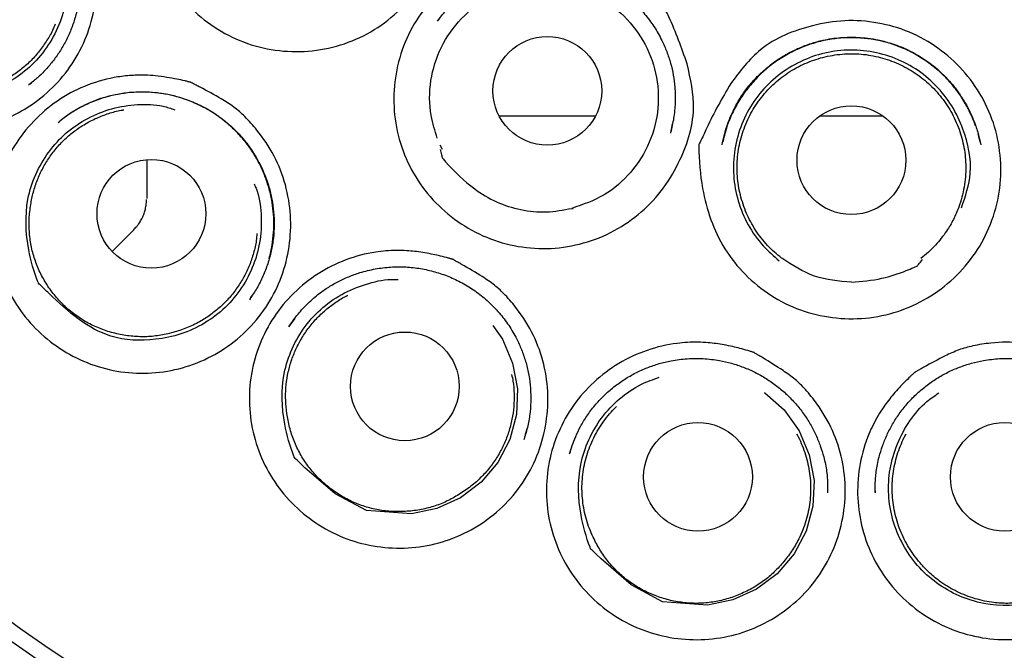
# Model space of a CAD drawing. Header units: millimetres. Extents: x 8 to 1378, y 12 to 1046.
# Tile 51 of 64: x 694.01 to 705.11, y 1014.57 to 1021.68. Entities that reach past the tile are written whole.
import ezdxf

# ---------------------------------------------------------------- set-up
doc = ezdxf.new("R2010")
doc.units = ezdxf.units.MM

msp = doc.modelspace()

# ---------------------------------------------------------------- linework, layer by layer
at = {"color": 7, "linetype": 'Continuous', "lineweight": 30}
for p, q in [((698.72, 1021.666), (698.741, 1021.693)), ((694.117, 1020.95), (694.11, 1020.945)), ((694.129, 1020.961), (694.116, 1020.951)), ((694.124, 1020.955), (694.13, 1020.96)), ((694.13, 1020.96), (694.142, 1020.971)), ((694.446, 1020.523), (694.459, 1020.535)), ((701.356, 1020.443), (701.368, 1020.507)), ((701.347, 1020.41), (701.345, 1020.401)), ((701.355, 1020.443), (701.346, 1020.41)), ((701.354, 1020.434), (701.356, 1020.443)), ((704.824, 1020.348), (704.843, 1020.269)), ((698.745, 1020.269), (698.771, 1020.223)), ((701.938, 1020.316), (701.934, 1020.303)), ((695.442, 1020.104), (695.442, 1019.696)), ((695.442, 1019.696), (695.442, 1019.666)), ((700.233, 1019.554), (700.25, 1019.554)), ((695.053, 1019.069), (695.296, 1019.313)), ((696.617, 1018.548), (696.633, 1018.574)), ((696.607, 1018.533), (696.601, 1018.524)), ((696.617, 1018.548), (696.606, 1018.533)), ((696.611, 1018.539), (696.617, 1018.548)), ((697.049, 1018.223), (697.059, 1018.241)), ((697.112, 1018.312), (697.056, 1018.236)), ((699.697, 1016.954), (699.694, 1016.944)), ((699.7, 1016.963), (699.696, 1016.954)), ((700.211, 1016.787), (700.216, 1016.807)), ((700.217, 1016.812), (700.214, 1016.802)), ((703.116, 1016.367), (703.115, 1016.346)), ((703.656, 1016.347), (703.655, 1016.369))]:
    msp.add_line(p, q, dxfattribs=at)
at = {"color": 7, "linetype": 'Continuous', "lineweight": 30, "flags": 128}
for points in [[(699.342, 1018.231), (699.451, 1018.079), (699.567, 1017.807), (699.621, 1017.519), (699.61, 1017.229), (699.535, 1016.947), (699.4, 1016.688), (699.212, 1016.465), (698.979, 1016.29), (698.712, 1016.169), (698.426, 1016.109), (697.92, 1016.146), (697.565, 1016.335), (697.226, 1016.629), (697.172, 1016.68), (697.172, 1016.68)], [(702.402, 1017.479), (702.41, 1017.475), (702.626, 1017.282), (702.795, 1017.045), (702.91, 1016.774), (702.964, 1016.485), (702.951, 1016.196), (702.875, 1015.914), (702.739, 1015.656), (702.55, 1015.434), (702.316, 1015.259), (702.048, 1015.138), (701.762, 1015.079), (701.256, 1015.117), (700.901, 1015.307), (700.563, 1015.601), (700.509, 1015.653), (700.509, 1015.653)]]:
    msp.add_lwpolyline(points, dxfattribs=at)
at = {"color": 7, "linetype": 'Continuous', "lineweight": 30}
for centre, radius in [((703.385, 1027.997), 16.35), ((703.385, 1027.997), 16.174), ((699.958, 1020.879), 0.613), ((703.385, 1020.097), 0.613), ((695.495, 1019.493), 0.613), ((698.352, 1017.546), 0.613), ((701.656, 1016.526), 0.613), ((705.114, 1016.526), 0.613)]:
    msp.add_circle(centre, radius, dxfattribs=at)
for points, knots in [([(703.385, 1045.849), (703.225, 1045.848), (702.91, 1045.845), (702.447, 1045.826), (702.001, 1045.797), (701.572, 1045.758), (701.159, 1045.711), (700.763, 1045.656), (700.372, 1045.593), (699.986, 1045.523), (699.607, 1045.445), (699.247, 1045.363), (698.906, 1045.278), (698.593, 1045.194), (698.308, 1045.112), (698.049, 1045.033), (697.806, 1044.955), (697.58, 1044.878), (697.369, 1044.804), (697.169, 1044.732), (696.862, 1044.616), (696.445, 1044.447), (695.916, 1044.214), (695.386, 1043.96), (694.857, 1043.683), (694.331, 1043.385), (693.811, 1043.067), (693.302, 1042.732), (692.806, 1042.38), (692.326, 1042.015), (691.86, 1041.635), (691.406, 1041.239), (690.964, 1040.826), (690.534, 1040.396), (690.118, 1039.951), (689.718, 1039.492), (689.335, 1039.021), (688.969, 1038.539), (688.621, 1038.047), (688.29, 1037.543), (687.973, 1037.026), (687.673, 1036.495), (687.388, 1035.95), (687.123, 1035.396), (686.878, 1034.835), (686.654, 1034.271), (686.451, 1033.704), (686.269, 1033.135), (686.106, 1032.561), (685.961, 1031.977), (685.834, 1031.384), (685.727, 1030.781), (685.64, 1030.174), (685.573, 1029.563), (685.528, 1028.954), (685.504, 1028.35), (685.5, 1027.751), (685.516, 1027.153), (685.552, 1026.552), (685.609, 1025.95), (685.687, 1025.344), (685.785, 1024.74), (685.905, 1024.138), (686.044, 1023.543), (686.201, 1022.957), (686.377, 1022.382), (686.571, 1021.815), (686.785, 1021.252), (687.019, 1020.694), (687.274, 1020.141), (687.548, 1019.595), (687.841, 1019.058), (688.152, 1018.53), (688.481, 1018.013), (688.828, 1017.506), (689.194, 1017.007), (689.549, 1016.558), (689.887, 1016.155), (690.206, 1015.796), (690.538, 1015.442), (690.885, 1015.09), (691.248, 1014.743), (691.576, 1014.446), (691.863, 1014.197), (692.106, 1013.995), (692.354, 1013.795), (692.609, 1013.597), (692.831, 1013.431), (693.013, 1013.298), (693.147, 1013.202), (693.266, 1013.119), (693.368, 1013.048), (693.453, 1012.989), (693.522, 1012.942), (693.574, 1012.906), (693.602, 1012.887), (693.614, 1012.879)], [0, 0, 0, 0, 0.01046, 0.020552, 0.030284, 0.039666, 0.048704, 0.057404, 0.06577, 0.074592, 0.083021, 0.091062, 0.098708, 0.105954, 0.112191, 0.118091, 0.123643, 0.12885, 0.133713, 0.138256, 0.142736, 0.155129, 0.167633, 0.180492, 0.193493, 0.206653, 0.219954, 0.233312, 0.246467, 0.259609, 0.272694, 0.285732, 0.298981, 0.312217, 0.325453, 0.338705, 0.351993, 0.365096, 0.378228, 0.391361, 0.404479, 0.417836, 0.431209, 0.444588, 0.457933, 0.471221, 0.484239, 0.497239, 0.510236, 0.523246, 0.536516, 0.549836, 0.563206, 0.576605, 0.589971, 0.603048, 0.616089, 0.629108, 0.642119, 0.655374, 0.668651, 0.681967, 0.695335, 0.708736, 0.72188, 0.734963, 0.748005, 0.761026, 0.774275, 0.78753, 0.800807, 0.814128, 0.827512, 0.840782, 0.854165, 0.867634, 0.881202, 0.891556, 0.901984, 0.912539, 0.923285, 0.934229, 0.945381, 0.952176, 0.959053, 0.966005, 0.973027, 0.980081, 0.984132, 0.987733, 0.990885, 0.99359, 0.995851, 0.997669, 0.999049, 1, 1, 1, 1]), ([(713.156, 1012.879), (713.162, 1012.883), (713.175, 1012.892), (713.203, 1012.912), (713.245, 1012.941), (713.303, 1012.982), (713.372, 1013.029), (713.449, 1013.082), (713.56, 1013.158), (713.704, 1013.26), (713.9, 1013.402), (714.124, 1013.568), (714.377, 1013.764), (714.644, 1013.977), (714.923, 1014.21), (715.207, 1014.457), (715.49, 1014.714), (715.798, 1015.005), (716.125, 1015.33), (716.467, 1015.69), (716.792, 1016.051), (717.113, 1016.428), (717.429, 1016.819), (717.739, 1017.227), (718.034, 1017.638), (718.315, 1018.054), (718.585, 1018.477), (718.857, 1018.931), (719.129, 1019.418), (719.398, 1019.939), (719.65, 1020.469), (719.887, 1021.011), (720.107, 1021.564), (720.31, 1022.13), (720.494, 1022.703), (720.659, 1023.283), (720.804, 1023.864), (720.929, 1024.444), (721.034, 1025.023), (721.119, 1025.604), (721.187, 1026.19), (721.235, 1026.782), (721.263, 1027.38), (721.272, 1027.981), (721.26, 1028.583), (721.228, 1029.182), (721.176, 1029.775), (721.106, 1030.361), (721.017, 1030.942), (720.908, 1031.523), (720.78, 1032.103), (720.632, 1032.681), (720.465, 1033.256), (720.278, 1033.826), (720.072, 1034.388), (719.848, 1034.94), (719.608, 1035.481), (719.351, 1036.012), (719.075, 1036.536), (718.782, 1037.053), (718.469, 1037.561), (718.141, 1038.06), (717.795, 1038.547), (717.436, 1039.021), (717.061, 1039.481), (716.673, 1039.927), (716.27, 1040.361), (715.874, 1040.759), (715.488, 1041.125), (715.114, 1041.459), (714.73, 1041.784), (714.338, 1042.097), (713.94, 1042.396), (713.548, 1042.675), (713.165, 1042.933), (712.793, 1043.17), (712.424, 1043.392), (712.059, 1043.601), (711.752, 1043.767), (711.505, 1043.896), (711.313, 1043.992), (711.112, 1044.09), (710.895, 1044.193), (710.655, 1044.302), (710.399, 1044.414), (710.127, 1044.527), (709.839, 1044.642), (709.529, 1044.759), (709.199, 1044.876), (708.859, 1044.989), (708.512, 1045.097), (708.158, 1045.199), (707.787, 1045.298), (707.399, 1045.392), (706.993, 1045.481), (706.57, 1045.563), (706.143, 1045.636), (705.711, 1045.698), (705.276, 1045.75), (704.826, 1045.793), (704.36, 1045.824), (703.878, 1045.845), (703.551, 1045.848), (703.385, 1045.849)], [0, 0, 0, 0, 0.0005454, 0.00119, 0.002427, 0.0039643, 0.0058172, 0.0079008, 0.0100702, 0.0145756, 0.0194033, 0.0258703, 0.0328287, 0.0402698, 0.048186, 0.056552, 0.0649157, 0.0731355, 0.0842096, 0.0950265, 0.1055939, 0.1159184, 0.1273197, 0.1384297, 0.1493859, 0.1603284, 0.1712361, 0.1821128, 0.1949031, 0.2076755, 0.220444, 0.2332216, 0.2462542, 0.259323, 0.2724433, 0.2855886, 0.2987078, 0.3115447, 0.3243373, 0.3371091, 0.3498736, 0.3628768, 0.3759016, 0.3889633, 0.4020873, 0.4152397, 0.4281285, 0.4409652, 0.4537637, 0.4665381, 0.4795345, 0.4925346, 0.505553, 0.5186049, 0.5317053, 0.5446256, 0.5575143, 0.5703537, 0.5831554, 0.5961629, 0.6091539, 0.6221384, 0.6351337, 0.6481553, 0.6609863, 0.6738657, 0.6867611, 0.6996398, 0.7105592, 0.7214823, 0.7324177, 0.7433519, 0.7542541, 0.7649491, 0.7747814, 0.7843818, 0.793759, 0.8029189, 0.8118668, 0.8165276, 0.8211307, 0.825887, 0.8311232, 0.8368451, 0.8430559, 0.8493639, 0.8561192, 0.8633192, 0.8709559, 0.8790176, 0.8867021, 0.8947202, 0.9030741, 0.9117659, 0.9207984, 0.9301754, 0.9399019, 0.9491301, 0.9586629, 0.9685073, 0.9786715, 0.9891654, 1, 1, 1, 1]), ([(698.734, 1023.45), (698.777, 1023.283), (698.874, 1022.906), (698.719, 1022.4), (698.494, 1021.999), (698.239, 1021.725), (697.933, 1021.51), (697.585, 1021.371), (697.217, 1021.31), (696.844, 1021.333), (696.485, 1021.434), (696.158, 1021.616), (695.876, 1021.861), (695.654, 1022.163), (695.506, 1022.507), (695.434, 1022.875), (695.447, 1023.249), (695.54, 1023.61), (695.711, 1023.942), (695.951, 1024.228), (696.245, 1024.458), (696.585, 1024.613), (696.949, 1024.692), (697.443, 1024.69), (697.949, 1024.502), (698.288, 1024.273), (698.415, 1024.169), (698.421, 1024.164), (698.422, 1024.163), (698.422, 1024.163), (698.429, 1024.155), (698.454, 1024.089), (698.577, 1023.862), (698.666, 1023.628), (698.734, 1023.45)], [0, 0, 0, 0, 0.0483426, 0.1087463, 0.1437111, 0.1788427, 0.2140351, 0.249241, 0.2842897, 0.3194105, 0.3543551, 0.3894546, 0.4247223, 0.45961, 0.4947683, 0.5300414, 0.5651452, 0.6001601, 0.635024, 0.6702864, 0.7054595, 0.7403542, 0.7753957, 0.8104962, 0.8794928, 0.9244617, 0.9259353, 0.9263202, 0.9264249, 0.9264553, 0.9264713, 0.9293206, 0.94618, 1, 1, 1, 1]), ([(694.05, 1023.561), (694.098, 1023.533), (694.194, 1023.478), (694.332, 1023.362), (694.498, 1023.189), (694.675, 1022.941), (694.813, 1022.617), (694.882, 1022.271), (694.877, 1021.918), (694.804, 1021.573), (694.658, 1021.253), (694.45, 1020.97), (694.186, 1020.737), (693.881, 1020.562), (693.545, 1020.456), (693.194, 1020.421), (692.843, 1020.461), (692.508, 1020.571), (692.205, 1020.75), (691.943, 1020.987), (691.737, 1021.273), (691.591, 1021.596), (691.518, 1021.942), (691.517, 1022.295), (691.59, 1022.64), (691.731, 1022.962), (691.939, 1023.246), (692.198, 1023.484), (692.501, 1023.661), (692.778, 1023.754), (693.008, 1023.792), (693.164, 1023.801), (693.305, 1023.796), (693.424, 1023.785), (693.535, 1023.768), (693.617, 1023.754), (693.665, 1023.743), (693.685, 1023.739), (693.694, 1023.737), (693.699, 1023.736), (693.704, 1023.734), (693.714, 1023.73), (693.735, 1023.72), (693.768, 1023.704), (693.875, 1023.652), (693.97, 1023.603), (694.05, 1023.561)], [0, 0, 0, 0, 0.015951, 0.031373, 0.050821, 0.084083, 0.117158, 0.150131, 0.183492, 0.216748, 0.249739, 0.282955, 0.316115, 0.349352, 0.382615, 0.415823, 0.449088, 0.48227, 0.515347, 0.548526, 0.581682, 0.614914, 0.648258, 0.681405, 0.71463, 0.747654, 0.780871, 0.814198, 0.847216, 0.880245, 0.896788, 0.913581, 0.924703, 0.93674, 0.947763, 0.956661, 0.960277, 0.961811, 0.962474, 0.962991, 0.963103, 0.963919, 0.966127, 0.969617, 0.97439, 1, 1, 1, 1]), ([(692.642, 1023.491), (692.69, 1023.51), (692.788, 1023.548), (692.948, 1023.586), (693.105, 1023.606), (693.256, 1023.609), (693.398, 1023.598), (693.54, 1023.573), (693.678, 1023.534), (693.81, 1023.482), (693.935, 1023.419), (694.051, 1023.347), (694.169, 1023.257), (694.286, 1023.148), (694.395, 1023.019), (694.488, 1022.88), (694.566, 1022.731), (694.627, 1022.572), (694.67, 1022.403), (694.694, 1022.226), (694.696, 1022.044), (694.677, 1021.874), (694.642, 1021.721), (694.597, 1021.585), (694.54, 1021.455), (694.471, 1021.334), (694.393, 1021.222), (694.306, 1021.119), (694.215, 1021.028), (694.149, 1020.976), (694.117, 1020.95)], [0, 0, 0, 0, 0.036572, 0.075464, 0.116235, 0.148249, 0.181584, 0.215668, 0.249298, 0.282489, 0.315152, 0.347025, 0.378209, 0.418869, 0.458432, 0.496871, 0.535748, 0.575432, 0.616072, 0.657697, 0.700146, 0.74358, 0.776876, 0.810485, 0.843597, 0.876393, 0.908612, 0.940147, 0.971258, 1, 1, 1, 1]), ([(701.533, 1021.183), (701.571, 1021.015), (701.657, 1020.636), (701.488, 1020.134), (701.252, 1019.741), (700.989, 1019.474), (700.677, 1019.268), (700.325, 1019.139), (699.954, 1019.087), (699.582, 1019.121), (699.226, 1019.233), (698.903, 1019.424), (698.628, 1019.676), (698.415, 1019.984), (698.276, 1020.331), (698.216, 1020.701), (698.239, 1021.074), (698.342, 1021.432), (698.523, 1021.759), (698.771, 1022.037), (699.072, 1022.259), (699.416, 1022.405), (699.782, 1022.473), (700.277, 1022.457), (700.778, 1022.255), (701.11, 1022.017), (701.235, 1021.91), (701.24, 1021.905), (701.241, 1021.904), (701.242, 1021.903), (701.248, 1021.895), (701.271, 1021.829), (701.388, 1021.599), (701.471, 1021.363), (701.533, 1021.183)], [0, 0, 0, 0, 0.048343, 0.108746, 0.143711, 0.178843, 0.214035, 0.249241, 0.28429, 0.31941, 0.354355, 0.389455, 0.424722, 0.45961, 0.494768, 0.530041, 0.565145, 0.60016, 0.635024, 0.670286, 0.705459, 0.740354, 0.775396, 0.810496, 0.879493, 0.924462, 0.925935, 0.92632, 0.926425, 0.926455, 0.926471, 0.929321, 0.94618, 1, 1, 1, 1]), ([(698.719, 1021.666), (698.75, 1021.706), (698.813, 1021.788), (698.926, 1021.902), (699.055, 1022.008), (699.202, 1022.1), (699.363, 1022.175), (699.531, 1022.231), (699.702, 1022.265), (699.873, 1022.28), (700.042, 1022.275), (700.207, 1022.251), (700.365, 1022.21), (700.518, 1022.152), (700.666, 1022.077), (700.806, 1021.984), (700.938, 1021.874), (701.058, 1021.747), (701.163, 1021.605), (701.245, 1021.461), (701.306, 1021.322), (701.349, 1021.191), (701.38, 1021.057), (701.399, 1020.908), (701.402, 1020.745), (701.386, 1020.573), (701.36, 1020.463), (701.347, 1020.41)], [0, 0, 0, 0, 0.037409, 0.076499, 0.117322, 0.159484, 0.202838, 0.245879, 0.288034, 0.329639, 0.37057, 0.410716, 0.450305, 0.489617, 0.529553, 0.570303, 0.611906, 0.653972, 0.696934, 0.740615, 0.7739, 0.80744, 0.840842, 0.87378, 0.917068, 0.959879, 1, 1, 1, 1]), ([(694.548, 1022.212), (694.549, 1022.121), (694.551, 1021.932), (694.475, 1021.654), (694.342, 1021.392), (694.156, 1021.164), (693.921, 1020.986), (693.655, 1020.861), (693.298, 1020.788), (692.884, 1020.797), (692.482, 1021.028), (692.255, 1021.237), (692.129, 1021.357), (692.111, 1021.374)], [0, 0, 0, 0, 0.0784933, 0.1630376, 0.247742, 0.3320626, 0.4166532, 0.5015634, 0.5860091, 0.7325495, 0.8488473, 0.9784873, 1, 1, 1, 1]), ([(698.717, 1020.344), (698.691, 1020.429), (698.625, 1020.639), (698.627, 1020.998), (698.746, 1021.381), (698.977, 1021.71), (699.297, 1021.953), (699.676, 1022.087), (700.077, 1022.1), (700.465, 1021.991), (700.8, 1021.769), (701.053, 1021.456), (701.199, 1021.082), (701.224, 1020.681), (701.126, 1020.291), (700.914, 1019.952), (700.61, 1019.684), (700.359, 1019.597), (700.233, 1019.554)], [0, 0, 0, 0, 0.04262, 0.106446, 0.170271, 0.234096, 0.297922, 0.361747, 0.425572, 0.489398, 0.553223, 0.617048, 0.680873, 0.744699, 0.808524, 0.872349, 0.936175, 1, 1, 1, 1]), ([(694.41, 1021.632), (694.4, 1021.608), (694.373, 1021.539), (694.31, 1021.433), (694.226, 1021.315), (694.129, 1021.208), (694.02, 1021.113), (693.901, 1021.031), (693.774, 1020.962), (693.64, 1020.908), (693.495, 1020.869), (693.339, 1020.845), (693.231, 1020.845), (693.176, 1020.846)], [0, 0, 0, 0, 0.050345, 0.143149, 0.235658, 0.328167, 0.42097, 0.513479, 0.605988, 0.698792, 0.791301, 0.89565, 1, 1, 1, 1]), ([(702.025, 1020.961), (702.128, 1021.099), (702.361, 1021.411), (702.855, 1021.608), (703.31, 1021.684), (703.684, 1021.657), (704.044, 1021.554), (704.369, 1021.37), (704.648, 1021.122), (704.865, 1020.819), (705.013, 1020.476), (705.078, 1020.109), (705.065, 1019.734), (704.966, 1019.374), (704.793, 1019.042), (704.548, 1018.759), (704.251, 1018.532), (703.91, 1018.379), (703.545, 1018.302), (703.17, 1018.31), (702.806, 1018.396), (702.471, 1018.563), (702.18, 1018.798), (701.872, 1019.183), (701.7, 1019.694), (701.666, 1020.099), (701.666, 1020.264), (701.666, 1020.271), (701.666, 1020.273), (701.667, 1020.273), (701.669, 1020.283), (701.704, 1020.344), (701.803, 1020.582), (701.929, 1020.797), (702.025, 1020.961)], [0, 0, 0, 0, 0.048216, 0.10897, 0.143984, 0.179183, 0.214255, 0.249211, 0.284331, 0.31938, 0.354269, 0.389454, 0.42461, 0.459922, 0.494723, 0.530036, 0.565299, 0.600106, 0.635214, 0.67028, 0.705517, 0.740623, 0.775668, 0.810789, 0.879404, 0.924527, 0.926012, 0.9264, 0.926505, 0.926535, 0.926551, 0.9294, 0.946253, 1, 1, 1, 1]), ([(701.928, 1020.269), (701.936, 1020.308), (701.952, 1020.389), (701.991, 1020.512), (702.042, 1020.638), (702.109, 1020.766), (702.193, 1020.893), (702.294, 1021.013), (702.409, 1021.123), (702.532, 1021.219), (702.661, 1021.299), (702.793, 1021.364), (702.928, 1021.415), (703.052, 1021.449), (703.163, 1021.469), (703.262, 1021.481), (703.361, 1021.485), (703.463, 1021.484), (703.573, 1021.474), (703.691, 1021.454), (703.818, 1021.422), (703.95, 1021.375), (704.086, 1021.311), (704.207, 1021.237), (704.312, 1021.16), (704.4, 1021.083), (704.485, 1020.997), (704.566, 1020.9), (704.64, 1020.793), (704.707, 1020.675), (704.764, 1020.548), (704.804, 1020.438), (704.819, 1020.37), (704.824, 1020.348)], [0, 0, 0, 0, 0.030266, 0.062279, 0.096097, 0.131835, 0.169594, 0.209046, 0.24845, 0.287042, 0.324421, 0.360871, 0.396339, 0.43074, 0.455824, 0.480403, 0.50447, 0.529131, 0.55627, 0.585866, 0.618057, 0.652866, 0.689939, 0.72948, 0.757403, 0.786457, 0.816439, 0.847495, 0.879892, 0.913423, 0.947911, 0.983457, 1, 1, 1, 1]), ([(704.784, 1020.484), (704.773, 1020.514), (704.748, 1020.581), (704.699, 1020.683), (704.636, 1020.793), (704.56, 1020.901), (704.473, 1021.005), (704.368, 1021.108), (704.243, 1021.208), (704.098, 1021.299), (703.945, 1021.372), (703.789, 1021.426), (703.63, 1021.461), (703.468, 1021.479), (703.304, 1021.48), (703.139, 1021.461), (702.973, 1021.424), (702.811, 1021.366), (702.654, 1021.289), (702.505, 1021.193), (702.367, 1021.078), (702.244, 1020.947), (702.137, 1020.802), (702.048, 1020.645), (701.979, 1020.483), (701.952, 1020.37), (701.938, 1020.316)], [0, 0, 0, 0, 0.02523, 0.055523, 0.088649, 0.124086, 0.159331, 0.194004, 0.239499, 0.284289, 0.328209, 0.371174, 0.413372, 0.455404, 0.498136, 0.54148, 0.585474, 0.630307, 0.676031, 0.72219, 0.768873, 0.815773, 0.862651, 0.909549, 0.956595, 1, 1, 1, 1]), ([(704.625, 1019.56), (704.67, 1019.689), (704.769, 1019.979), (704.678, 1020.387), (704.526, 1020.716), (704.341, 1020.948), (704.113, 1021.137), (703.847, 1021.267), (703.561, 1021.338), (703.266, 1021.344), (702.977, 1021.287), (702.708, 1021.165), (702.47, 1020.989), (702.278, 1020.767), (702.139, 1020.507), (702.063, 1020.22), (702.047, 1019.925), (702.099, 1019.635), (702.213, 1019.364), (702.373, 1019.135), (702.509, 1019.016), (702.571, 1018.962)], [0, 0, 0, 0, 0.06909, 0.155418, 0.205385, 0.255598, 0.305998, 0.356293, 0.40642, 0.456495, 0.506298, 0.556531, 0.606936, 0.656796, 0.706521, 0.757223, 0.807875, 0.857582, 0.907408, 0.957805, 1, 1, 1, 1]), ([(702.599, 1018.993), (702.571, 1019.015), (702.515, 1019.06), (702.439, 1019.136), (702.368, 1019.219), (702.304, 1019.308), (702.249, 1019.401), (702.202, 1019.498), (702.163, 1019.6), (702.132, 1019.705), (702.111, 1019.811), (702.098, 1019.918), (702.095, 1020.027), (702.101, 1020.136), (702.116, 1020.243), (702.14, 1020.349), (702.173, 1020.453), (702.215, 1020.554), (702.265, 1020.65), (702.322, 1020.741), (702.388, 1020.828), (702.461, 1020.91), (702.539, 1020.984), (702.624, 1021.051), (702.715, 1021.112), (702.81, 1021.165), (702.909, 1021.208), (703.012, 1021.244), (703.117, 1021.271), (703.225, 1021.289), (703.333, 1021.298), (703.441, 1021.298), (703.55, 1021.289), (703.658, 1021.27), (703.763, 1021.243), (703.865, 1021.207), (703.965, 1021.162), (704.06, 1021.109), (704.15, 1021.049), (704.234, 1020.981), (704.314, 1020.906), (704.386, 1020.824), (704.451, 1020.738), (704.508, 1020.646), (704.558, 1020.549), (704.599, 1020.448), (704.631, 1020.345), (704.655, 1020.239), (704.67, 1020.131), (704.676, 1020.02), (704.671, 1019.907), (704.657, 1019.793), (704.632, 1019.679), (704.607, 1019.604), (704.595, 1019.567)], [0, 0, 0, 0, 0.018858, 0.037715, 0.057121, 0.076526, 0.095384, 0.114242, 0.133647, 0.153053, 0.17191, 0.190768, 0.210174, 0.229579, 0.248437, 0.267294, 0.2867, 0.306105, 0.324963, 0.343821, 0.363226, 0.382632, 0.401489, 0.420347, 0.439753, 0.459158, 0.478016, 0.496873, 0.516279, 0.535684, 0.554542, 0.5734, 0.592805, 0.612211, 0.631068, 0.649926, 0.669332, 0.688737, 0.707595, 0.726452, 0.745858, 0.765264, 0.784121, 0.802979, 0.822384, 0.84179, 0.860648, 0.879505, 0.898911, 0.918316, 0.938404, 0.958491, 0.979246, 1, 1, 1, 1]), ([(696.283, 1020.789), (696.331, 1020.76), (696.425, 1020.701), (696.559, 1020.582), (696.719, 1020.403), (696.889, 1020.15), (697.016, 1019.822), (697.075, 1019.474), (697.058, 1019.122), (696.974, 1018.781), (696.817, 1018.466), (696.6, 1018.19), (696.328, 1017.966), (696.017, 1017.801), (695.677, 1017.707), (695.325, 1017.683), (694.975, 1017.735), (694.644, 1017.856), (694.346, 1018.045), (694.092, 1018.289), (693.894, 1018.582), (693.759, 1018.909), (693.697, 1019.257), (693.707, 1019.609), (693.791, 1019.951), (693.943, 1020.268), (694.16, 1020.545), (694.427, 1020.774), (694.736, 1020.941), (695.017, 1021.024), (695.248, 1021.054), (695.405, 1021.058), (695.545, 1021.049), (695.664, 1021.033), (695.775, 1021.013), (695.856, 1020.996), (695.904, 1020.984), (695.924, 1020.979), (695.933, 1020.976), (695.938, 1020.975), (695.942, 1020.974), (695.952, 1020.969), (695.973, 1020.958), (696.005, 1020.941), (696.111, 1020.886), (696.204, 1020.834), (696.283, 1020.789)], [0, 0, 0, 0, 0.015952, 0.031373, 0.050821, 0.084084, 0.117158, 0.150132, 0.183492, 0.216749, 0.249739, 0.282955, 0.316115, 0.349352, 0.382614, 0.415823, 0.449088, 0.48227, 0.515347, 0.548525, 0.581682, 0.614914, 0.648258, 0.681404, 0.71463, 0.747653, 0.780871, 0.814198, 0.847216, 0.880245, 0.896788, 0.913581, 0.924703, 0.93674, 0.947763, 0.956661, 0.960277, 0.961811, 0.962474, 0.962991, 0.963103, 0.963919, 0.966127, 0.969617, 0.97439, 1, 1, 1, 1]), ([(694.446, 1020.523), (694.468, 1020.542), (694.506, 1020.575), (694.568, 1020.621), (694.628, 1020.658), (694.692, 1020.695), (694.772, 1020.735), (694.87, 1020.777), (694.989, 1020.816), (695.121, 1020.846), (695.26, 1020.865), (695.401, 1020.871), (695.542, 1020.863), (695.679, 1020.843), (695.827, 1020.806), (695.983, 1020.749), (696.143, 1020.668), (696.29, 1020.57), (696.424, 1020.455), (696.545, 1020.325), (696.642, 1020.19), (696.718, 1020.057), (696.776, 1019.93), (696.822, 1019.796), (696.855, 1019.656), (696.875, 1019.513), (696.881, 1019.366), (696.872, 1019.219), (696.848, 1019.072), (696.809, 1018.928), (696.754, 1018.787), (696.688, 1018.654), (696.633, 1018.572), (696.607, 1018.533)], [0, 0, 0, 0, 0.022654, 0.038612, 0.054648, 0.071982, 0.090641, 0.117547, 0.14678, 0.178545, 0.21197, 0.245024, 0.277821, 0.31023, 0.342235, 0.384442, 0.426214, 0.467071, 0.507772, 0.549275, 0.591358, 0.623494, 0.656227, 0.689205, 0.722598, 0.756443, 0.790631, 0.825036, 0.859839, 0.895029, 0.930506, 0.966261, 1, 1, 1, 1]), ([(696.823, 1018.989), (696.835, 1019.039), (696.858, 1019.135), (696.874, 1019.281), (696.877, 1019.42), (696.867, 1019.552), (696.845, 1019.689), (696.809, 1019.828), (696.757, 1019.968), (696.693, 1020.098), (696.617, 1020.222), (696.53, 1020.336), (696.433, 1020.441), (696.326, 1020.536), (696.211, 1020.621), (696.1, 1020.687), (695.994, 1020.739), (695.892, 1020.78), (695.782, 1020.815), (695.661, 1020.842), (695.53, 1020.861), (695.391, 1020.868), (695.243, 1020.861), (695.089, 1020.838), (694.93, 1020.795), (694.788, 1020.74), (694.665, 1020.677), (694.56, 1020.613), (694.494, 1020.562), (694.461, 1020.536)], [0, 0, 0, 0, 0.040789, 0.07998, 0.117221, 0.152645, 0.186344, 0.228446, 0.267686, 0.306423, 0.345105, 0.383594, 0.421873, 0.460008, 0.498055, 0.535896, 0.564147, 0.592892, 0.623797, 0.65704, 0.692371, 0.729745, 0.769256, 0.811029, 0.855042, 0.90122, 0.933188, 0.966079, 1, 1, 1, 1]), ([(694.287, 1018.646), (694.272, 1018.661), (694.251, 1018.683), (694.227, 1018.702), (694.222, 1018.709), (694.222, 1018.709), (694.222, 1018.71), (694.22, 1018.715), (694.172, 1018.837), (694.083, 1019.146), (694.064, 1019.571), (694.182, 1019.941), (694.33, 1020.196), (694.529, 1020.413), (694.774, 1020.578), (695.047, 1020.689), (695.336, 1020.732), (695.579, 1020.726), (695.715, 1020.681), (695.758, 1020.667)], [0, 0, 0, 0, 0.020431, 0.027767, 0.027808, 0.027887, 0.028158, 0.029156, 0.032981, 0.149177, 0.32587, 0.416311, 0.506557, 0.596959, 0.68795, 0.778484, 0.868286, 0.957805, 1, 1, 1, 1]), ([(694.135, 1019.596), (694.144, 1019.643), (694.161, 1019.738), (694.208, 1019.875), (694.268, 1020.006), (694.343, 1020.13), (694.431, 1020.244), (694.532, 1020.348), (694.644, 1020.44), (694.765, 1020.518), (694.895, 1020.583), (695.031, 1020.631), (695.128, 1020.658), (695.179, 1020.664), (695.183, 1020.664)], [0, 0, 0, 0, 0.090193, 0.180674, 0.270867, 0.36106, 0.451541, 0.541734, 0.631927, 0.722408, 0.812601, 0.902794, 0.993275, 1, 1, 1, 1]), ([(699.414, 1020.597), (699.472, 1020.597), (699.602, 1020.597), (699.815, 1020.597), (700.051, 1020.597), (700.279, 1020.597), (700.433, 1020.597), (700.5, 1020.597)], [0, 0, 0, 0, 0.175925, 0.391224, 0.607119, 0.82737, 1, 1, 1, 1]), ([(703.034, 1020.597), (703.054, 1020.597), (703.17, 1020.597), (703.385, 1020.597), (703.601, 1020.597), (703.718, 1020.597), (703.739, 1020.597)], [0, 0, 0, 0, 0.0835579, 0.49837, 0.9126352, 1, 1, 1, 1]), ([(704.836, 1020.302), (704.83, 1020.33), (704.824, 1020.361), (704.814, 1020.391), (704.813, 1020.394)], [0, 0, 0, 0, 0.900223, 1, 1, 1, 1]), ([(704.825, 1020.349), (704.826, 1020.347), (704.83, 1020.333), (704.832, 1020.319), (704.834, 1020.305)], [0, 0, 0, 0, 0.090757, 1, 1, 1, 1]), ([(698.749, 1020.218), (698.754, 1020.198), (698.761, 1020.171), (698.769, 1020.141), (698.772, 1020.131), (698.773, 1020.127), (698.773, 1020.126), (698.773, 1020.126), (698.773, 1020.126), (698.773, 1020.126), (698.773, 1020.126), (698.773, 1020.126), (698.774, 1020.125), (698.776, 1020.122), (698.789, 1020.106), (698.898, 1019.979), (699.088, 1019.796), (699.381, 1019.617), (699.657, 1019.53), (699.948, 1019.5), (700.138, 1019.536), (700.233, 1019.554)], [0, 0, 0, 0, 0.035771, 0.047004, 0.053074, 0.053721, 0.053908, 0.054003, 0.054015, 0.054027, 0.054064, 0.054125, 0.054616, 0.056744, 0.060347, 0.088199, 0.3436, 0.50664, 0.670663, 0.835119, 1, 1, 1, 1]), ([(696.653, 1019.831), (696.661, 1019.814), (696.708, 1019.708), (696.739, 1019.493), (696.731, 1019.2), (696.656, 1018.916), (696.521, 1018.655), (696.334, 1018.428), (696.099, 1018.252), (695.831, 1018.127), (695.474, 1018.055), (695.059, 1018.067), (694.657, 1018.298), (694.431, 1018.508), (694.305, 1018.629), (694.287, 1018.646)], [0, 0, 0, 0, 0.01416, 0.090996, 0.16699, 0.243415, 0.319985, 0.396207, 0.472674, 0.549429, 0.625766, 0.758234, 0.863363, 0.980553, 1, 1, 1, 1]), ([(695.738, 1018.154), (695.686, 1018.141), (695.583, 1018.116), (695.424, 1018.103), (695.264, 1018.11), (695.103, 1018.137), (694.947, 1018.183), (694.799, 1018.248), (694.662, 1018.33), (694.537, 1018.43), (694.424, 1018.545), (694.327, 1018.673), (694.246, 1018.813), (694.184, 1018.96), (694.14, 1019.115), (694.118, 1019.275), (694.113, 1019.436), (694.128, 1019.543), (694.135, 1019.596)], [0, 0, 0, 0, 0.062128, 0.123773, 0.185976, 0.249756, 0.313566, 0.375801, 0.43748, 0.499651, 0.562088, 0.624822, 0.687268, 0.74945, 0.811544, 0.874691, 0.937585, 1, 1, 1, 1]), ([(695.296, 1019.313), (695.307, 1019.325), (695.327, 1019.346), (695.351, 1019.377), (695.367, 1019.402), (695.38, 1019.426), (695.395, 1019.453), (695.41, 1019.489), (695.425, 1019.535), (695.437, 1019.591), (695.44, 1019.633), (695.441, 1019.655)], [0, 0, 0, 0, 0.132074, 0.232335, 0.300975, 0.370113, 0.445075, 0.548447, 0.673546, 0.823745, 1, 1, 1, 1]), ([(704.595, 1019.567), (704.576, 1019.521), (704.538, 1019.427), (704.469, 1019.311), (704.399, 1019.215), (704.331, 1019.136), (704.254, 1019.059), (704.196, 1019.012), (704.167, 1018.989)], [0, 0, 0, 0, 0.205931, 0.414729, 0.553906, 0.693957, 0.846403, 1, 1, 1, 1]), ([(696.685, 1019.27), (696.683, 1019.243), (696.676, 1019.169), (696.648, 1019.049), (696.603, 1018.912), (696.541, 1018.782), (696.465, 1018.658), (696.376, 1018.545), (696.274, 1018.442), (696.162, 1018.351), (696.035, 1018.27), (695.894, 1018.201), (695.79, 1018.17), (695.738, 1018.154)], [0, 0, 0, 0, 0.050345, 0.143149, 0.235658, 0.328167, 0.42097, 0.513479, 0.605988, 0.698792, 0.791301, 0.89565, 1, 1, 1, 1]), ([(699.225, 1018.784), (699.272, 1018.753), (699.364, 1018.692), (699.495, 1018.569), (699.65, 1018.385), (699.812, 1018.128), (699.929, 1017.796), (699.976, 1017.447), (699.948, 1017.096), (699.853, 1016.758), (699.686, 1016.448), (699.46, 1016.179), (699.181, 1015.964), (698.864, 1015.809), (698.52, 1015.726), (698.168, 1015.714), (697.82, 1015.776), (697.492, 1015.906), (697.199, 1016.104), (696.952, 1016.356), (696.764, 1016.654), (696.639, 1016.985), (696.589, 1017.334), (696.61, 1017.686), (696.705, 1018.024), (696.867, 1018.336), (697.093, 1018.606), (697.368, 1018.826), (697.682, 1018.983), (697.946, 1019.053), (698.139, 1019.075), (698.257, 1019.08), (698.364, 1019.078), (698.463, 1019.069), (698.555, 1019.057), (698.645, 1019.04), (698.735, 1019.021), (698.805, 1019.004), (698.852, 1018.99), (698.872, 1018.985), (698.881, 1018.982), (698.885, 1018.981), (698.89, 1018.979), (698.9, 1018.974), (698.92, 1018.963), (698.952, 1018.945), (699.056, 1018.886), (699.148, 1018.831), (699.225, 1018.784)], [0, 0, 0, 0, 0.015952, 0.031373, 0.050822, 0.084086, 0.11716, 0.150134, 0.183494, 0.216752, 0.249742, 0.282959, 0.316119, 0.349429, 0.382664, 0.415786, 0.448974, 0.48219, 0.515387, 0.54854, 0.581684, 0.614921, 0.648243, 0.681389, 0.714616, 0.74764, 0.780858, 0.814185, 0.847204, 0.880233, 0.891246, 0.902343, 0.913578, 0.921836, 0.930602, 0.939897, 0.947762, 0.956661, 0.960277, 0.96181, 0.962474, 0.962991, 0.963103, 0.963918, 0.966126, 0.969617, 0.974389, 1, 1, 1, 1]), ([(703.385, 1018.72), (703.243, 1018.733), (702.959, 1018.758), (702.72, 1018.913), (702.601, 1018.991)], [0, 0, 0, 0, 0.499075, 1, 1, 1, 1]), ([(703.385, 1018.72), (703.501, 1018.73), (703.713, 1018.748), (703.944, 1018.827), (704.072, 1018.88), (704.112, 1018.898), (704.124, 1018.904), (704.126, 1018.904), (704.126, 1018.904), (704.126, 1018.904), (704.126, 1018.904), (704.126, 1018.905), (704.126, 1018.905), (704.127, 1018.906), (704.132, 1018.911), (704.152, 1018.935), (704.171, 1018.958), (704.187, 1018.977)], [0, 0, 0, 0, 0.4028432, 0.7365874, 0.8431518, 0.8842814, 0.8893052, 0.8898282, 0.8900232, 0.8900504, 0.8900694, 0.8901444, 0.8905073, 0.8920712, 0.8947258, 0.9156111, 1, 1, 1, 1]), ([(697.045, 1018.219), (697.074, 1018.262), (697.134, 1018.349), (697.244, 1018.471), (697.359, 1018.575), (697.479, 1018.66), (697.595, 1018.728), (697.718, 1018.785), (697.859, 1018.836), (698.017, 1018.874), (698.19, 1018.895), (698.361, 1018.896), (698.529, 1018.878), (698.691, 1018.841), (698.849, 1018.787), (699.001, 1018.715), (699.146, 1018.625), (699.281, 1018.517), (699.404, 1018.393), (699.513, 1018.255), (699.598, 1018.114), (699.662, 1017.977), (699.71, 1017.845), (699.745, 1017.706), (699.767, 1017.561), (699.774, 1017.41), (699.765, 1017.255), (699.741, 1017.102), (699.711, 1017.003), (699.697, 1016.954)], [0, 0, 0, 0, 0.037041, 0.075593, 0.115558, 0.146581, 0.178484, 0.210285, 0.241664, 0.283039, 0.323758, 0.363584, 0.402914, 0.441532, 0.479992, 0.51922, 0.55899, 0.599083, 0.639696, 0.68089, 0.722501, 0.754345, 0.787036, 0.820527, 0.855046, 0.89051, 0.926816, 0.964075, 1, 1, 1, 1]), ([(697.172, 1016.68), (697.156, 1016.696), (697.136, 1016.718), (697.112, 1016.737), (697.107, 1016.743), (697.107, 1016.744), (697.106, 1016.745), (697.104, 1016.75), (697.058, 1016.872), (696.969, 1017.181), (696.953, 1017.605), (697.072, 1017.975), (697.22, 1018.228), (697.421, 1018.444), (697.667, 1018.61), (697.941, 1018.714), (698.15, 1018.76), (698.262, 1018.751), (698.278, 1018.75)], [0, 0, 0, 0, 0.0231546, 0.0314686, 0.0315151, 0.0316042, 0.0319112, 0.0330427, 0.0373773, 0.1690624, 0.3693085, 0.4718046, 0.574081, 0.6765344, 0.7796535, 0.8822574, 0.9840284, 1, 1, 1, 1]), ([(697.022, 1017.242), (697.017, 1017.29), (697.006, 1017.386), (697.009, 1017.531), (697.028, 1017.674), (697.064, 1017.814), (697.114, 1017.95), (697.18, 1018.078), (697.26, 1018.199), (697.353, 1018.31), (697.457, 1018.41), (697.573, 1018.496), (697.658, 1018.55), (697.705, 1018.571), (697.708, 1018.573)], [0, 0, 0, 0, 0.090193, 0.180674, 0.270867, 0.36106, 0.451541, 0.541734, 0.631927, 0.722408, 0.812601, 0.902794, 0.993275, 1, 1, 1, 1]), ([(702.615, 1017.724), (702.661, 1017.692), (702.752, 1017.629), (702.879, 1017.502), (703.028, 1017.314), (703.183, 1017.053), (703.291, 1016.718), (703.328, 1016.369), (703.29, 1016.019), (703.185, 1015.684), (703.009, 1015.379), (702.775, 1015.116), (702.49, 1014.908), (702.168, 1014.762), (701.823, 1014.688), (701.47, 1014.685), (701.124, 1014.757), (700.799, 1014.895), (700.512, 1015.101), (700.272, 1015.359), (700.092, 1015.662), (699.977, 1015.995), (699.936, 1016.346), (699.967, 1016.696), (700.072, 1017.032), (700.243, 1017.339), (700.477, 1017.602), (700.758, 1017.815), (701.077, 1017.964), (701.344, 1018.026), (701.537, 1018.043), (701.655, 1018.046), (701.762, 1018.04), (701.861, 1018.029), (701.953, 1018.014), (702.042, 1017.996), (702.132, 1017.974), (702.201, 1017.955), (702.248, 1017.94), (702.268, 1017.934), (702.277, 1017.931), (702.281, 1017.93), (702.286, 1017.928), (702.295, 1017.922), (702.315, 1017.911), (702.347, 1017.892), (702.449, 1017.831), (702.539, 1017.773), (702.615, 1017.724)], [0, 0, 0, 0, 0.015952, 0.031373, 0.050822, 0.084086, 0.11716, 0.150135, 0.183494, 0.216752, 0.249742, 0.282959, 0.316119, 0.349429, 0.382664, 0.415786, 0.448974, 0.48219, 0.515387, 0.548539, 0.581684, 0.614921, 0.648243, 0.681389, 0.714616, 0.747639, 0.780858, 0.814185, 0.847204, 0.880233, 0.891246, 0.902343, 0.913578, 0.921836, 0.930602, 0.939897, 0.947762, 0.956661, 0.960277, 0.961811, 0.962474, 0.962991, 0.963103, 0.963918, 0.966126, 0.969617, 0.974389, 1, 1, 1, 1]), ([(704.442, 1017.89), (704.493, 1017.914), (704.593, 1017.961), (704.767, 1018.009), (705.004, 1018.045), (705.308, 1018.05), (705.653, 1017.977), (705.976, 1017.836), (706.262, 1017.63), (706.503, 1017.373), (706.681, 1017.069), (706.794, 1016.737), (706.834, 1016.387), (706.802, 1016.036), (706.695, 1015.7), (706.523, 1015.393), (706.289, 1015.129), (706.008, 1014.916), (705.686, 1014.769), (705.342, 1014.69), (704.989, 1014.684), (704.642, 1014.75), (704.317, 1014.888), (704.026, 1015.089), (703.786, 1015.346), (703.603, 1015.646), (703.489, 1015.979), (703.443, 1016.328), (703.472, 1016.678), (703.549, 1016.939), (703.63, 1017.115), (703.686, 1017.218), (703.744, 1017.309), (703.803, 1017.389), (703.861, 1017.461), (703.922, 1017.529), (703.985, 1017.595), (704.036, 1017.646), (704.072, 1017.68), (704.087, 1017.693), (704.094, 1017.7), (704.098, 1017.703), (704.102, 1017.706), (704.111, 1017.711), (704.131, 1017.723), (704.163, 1017.741), (704.267, 1017.799), (704.362, 1017.849), (704.442, 1017.89)], [0, 0, 0, 0, 0.015952, 0.031373, 0.050822, 0.084083, 0.11716, 0.150131, 0.183494, 0.216751, 0.249742, 0.282961, 0.316119, 0.349433, 0.382664, 0.415788, 0.448974, 0.482191, 0.515387, 0.548542, 0.581684, 0.614925, 0.648243, 0.681391, 0.714616, 0.747638, 0.780858, 0.814181, 0.847204, 0.88023, 0.891243, 0.902341, 0.913578, 0.921836, 0.930602, 0.939896, 0.947762, 0.956661, 0.960277, 0.96181, 0.962474, 0.962991, 0.963103, 0.963918, 0.966126, 0.969617, 0.974389, 1, 1, 1, 1]), ([(700.208, 1016.785), (700.218, 1016.816), (700.238, 1016.882), (700.278, 1016.986), (700.332, 1017.098), (700.403, 1017.215), (700.491, 1017.332), (700.593, 1017.442), (700.706, 1017.541), (700.826, 1017.627), (700.952, 1017.7), (701.083, 1017.759), (701.217, 1017.805), (701.367, 1017.841), (701.534, 1017.862), (701.716, 1017.863), (701.884, 1017.843), (702.035, 1017.809), (702.169, 1017.764), (702.3, 1017.707), (702.426, 1017.636), (702.546, 1017.552), (702.658, 1017.457), (702.758, 1017.352), (702.847, 1017.239), (702.923, 1017.122), (702.986, 1017), (703.036, 1016.876), (703.071, 1016.765), (703.093, 1016.668), (703.106, 1016.588), (703.114, 1016.514), (703.117, 1016.449), (703.117, 1016.393), (703.116, 1016.36), (703.116, 1016.345)], [0, 0, 0, 0, 0.023451, 0.049805, 0.078969, 0.110801, 0.145521, 0.180993, 0.215856, 0.250141, 0.284011, 0.317387, 0.350185, 0.382486, 0.424871, 0.466861, 0.509571, 0.541985, 0.574731, 0.607919, 0.641633, 0.675545, 0.709648, 0.743676, 0.777035, 0.809519, 0.841306, 0.872559, 0.902973, 0.922776, 0.942096, 0.959581, 0.975003, 0.988438, 1, 1, 1, 1]), ([(703.655, 1016.347), (703.654, 1016.362), (703.653, 1016.394), (703.653, 1016.45), (703.657, 1016.514), (703.664, 1016.588), (703.678, 1016.668), (703.7, 1016.765), (703.734, 1016.876), (703.785, 1017), (703.848, 1017.122), (703.923, 1017.239), (704.012, 1017.352), (704.113, 1017.457), (704.224, 1017.552), (704.344, 1017.636), (704.47, 1017.707), (704.601, 1017.764), (704.736, 1017.809), (704.887, 1017.843), (705.054, 1017.863), (705.237, 1017.862), (705.403, 1017.841), (705.553, 1017.805), (705.687, 1017.759), (705.818, 1017.7), (705.944, 1017.627), (706.065, 1017.541), (706.177, 1017.442), (706.279, 1017.332), (706.367, 1017.215), (706.438, 1017.098), (706.492, 1016.987), (706.532, 1016.884), (706.552, 1016.817), (706.561, 1016.786)], [0, 0, 0, 0, 0.011407, 0.024726, 0.040076, 0.057534, 0.076866, 0.096686, 0.127126, 0.158405, 0.19022, 0.222731, 0.256119, 0.290176, 0.324308, 0.358249, 0.391992, 0.425208, 0.457981, 0.490423, 0.53317, 0.575195, 0.617617, 0.649945, 0.682771, 0.716175, 0.750074, 0.784389, 0.819281, 0.854784, 0.88952, 0.921329, 0.95043, 0.976685, 1, 1, 1, 1]), ([(699.555, 1017.682), (699.561, 1017.657), (699.576, 1017.584), (699.585, 1017.461), (699.582, 1017.317), (699.561, 1017.174), (699.525, 1017.034), (699.474, 1016.899), (699.407, 1016.77), (699.326, 1016.65), (699.229, 1016.536), (699.114, 1016.428), (699.024, 1016.368), (698.979, 1016.337)], [0, 0, 0, 0, 0.0503452, 0.143149, 0.2356578, 0.3281666, 0.4209704, 0.5134793, 0.6059881, 0.6987919, 0.7913007, 0.8956504, 1, 1, 1, 1]), ([(700.509, 1015.653), (700.494, 1015.668), (700.473, 1015.69), (700.449, 1015.709), (700.445, 1015.716), (700.445, 1015.716), (700.444, 1015.717), (700.442, 1015.723), (700.396, 1015.844), (700.309, 1016.153), (700.294, 1016.577), (700.415, 1016.946), (700.564, 1017.2), (700.766, 1017.414), (700.99, 1017.569), (701.151, 1017.625), (701.219, 1017.649)], [0, 0, 0, 0, 0.027069, 0.036788, 0.036843, 0.036947, 0.037306, 0.038629, 0.043696, 0.197643, 0.431741, 0.551565, 0.671131, 0.790906, 0.911456, 1, 1, 1, 1]), ([(705.894, 1015.283), (705.879, 1015.268), (705.857, 1015.247), (705.838, 1015.223), (705.831, 1015.218), (705.831, 1015.218), (705.83, 1015.217), (705.825, 1015.215), (705.703, 1015.167), (705.394, 1015.077), (704.968, 1015.058), (704.595, 1015.175), (704.34, 1015.321), (704.122, 1015.519), (703.956, 1015.762), (703.843, 1016.034), (703.795, 1016.324), (703.811, 1016.617), (703.894, 1016.901), (704.035, 1017.16), (704.198, 1017.356), (704.324, 1017.441), (704.37, 1017.472)], [0, 0, 0, 0, 0.01609, 0.021817, 0.02185, 0.021911, 0.022121, 0.022895, 0.025857, 0.116244, 0.254927, 0.325481, 0.395912, 0.466053, 0.536748, 0.607626, 0.677702, 0.747609, 0.818847, 0.890154, 0.960087, 1, 1, 1, 1]), ([(698.979, 1016.337), (698.933, 1016.31), (698.843, 1016.255), (698.694, 1016.196), (698.539, 1016.155), (698.377, 1016.134), (698.214, 1016.132), (698.054, 1016.15), (697.899, 1016.188), (697.75, 1016.247), (697.608, 1016.324), (697.478, 1016.418), (697.359, 1016.527), (697.256, 1016.649), (697.169, 1016.785), (697.1, 1016.931), (697.048, 1017.084), (697.031, 1017.19), (697.022, 1017.242)], [0, 0, 0, 0, 0.0621246, 0.1237674, 0.1859725, 0.2497561, 0.3135654, 0.3758001, 0.4374798, 0.4996508, 0.5620882, 0.6248217, 0.6872685, 0.7494502, 0.8115439, 0.874691, 0.9375856, 1, 1, 1, 1]), ([(700.475, 1015.845), (700.46, 1015.877), (700.431, 1015.942), (700.397, 1016.045), (700.371, 1016.15), (700.355, 1016.258), (700.347, 1016.366), (700.349, 1016.473), (700.36, 1016.582), (700.38, 1016.689), (700.409, 1016.793), (700.446, 1016.894), (700.492, 1016.992), (700.547, 1017.087), (700.609, 1017.175), (700.672, 1017.253), (700.718, 1017.298), (700.739, 1017.318)], [0, 0, 0, 0, 0.066746, 0.133492, 0.202178, 0.270863, 0.337609, 0.404355, 0.473041, 0.541726, 0.608472, 0.675218, 0.743904, 0.812589, 0.879335, 0.946081, 1, 1, 1, 1]), ([(699.704, 1016.976), (699.708, 1016.99), (699.718, 1017.021), (699.725, 1017.052), (699.729, 1017.069)], [0, 0, 0, 0, 0.456833, 1, 1, 1, 1]), ([(702.766, 1017.012), (702.773, 1017), (702.798, 1016.957), (702.832, 1016.879), (702.869, 1016.776), (702.897, 1016.671), (702.916, 1016.565), (702.926, 1016.457), (702.926, 1016.348), (702.917, 1016.24), (702.9, 1016.133), (702.873, 1016.029), (702.838, 1015.926), (702.786, 1015.81), (702.714, 1015.684), (702.646, 1015.599), (702.611, 1015.556)], [0, 0, 0, 0, 0.026295, 0.09476, 0.165214, 0.235668, 0.304133, 0.372598, 0.443052, 0.513506, 0.581971, 0.650436, 0.72089, 0.791344, 0.894832, 1, 1, 1, 1]), ([(704.159, 1015.556), (704.137, 1015.584), (704.091, 1015.639), (704.031, 1015.729), (703.978, 1015.824), (703.934, 1015.923), (703.898, 1016.025), (703.871, 1016.129), (703.853, 1016.237), (703.844, 1016.345), (703.845, 1016.453), (703.854, 1016.561), (703.873, 1016.668), (703.9, 1016.773), (703.937, 1016.875), (703.971, 1016.954), (703.996, 1016.999), (704.004, 1017.012)], [0, 0, 0, 0, 0.0684595, 0.136919, 0.2073674, 0.2778158, 0.3462753, 0.4147348, 0.4851832, 0.5556315, 0.624091, 0.6925505, 0.7629989, 0.8334473, 0.9019068, 0.9703663, 1, 1, 1, 1]), ([(702.611, 1015.556), (702.576, 1015.517), (702.505, 1015.438), (702.381, 1015.338), (702.244, 1015.253), (702.096, 1015.185), (701.941, 1015.135), (701.783, 1015.105), (701.623, 1015.096), (701.464, 1015.108), (701.306, 1015.14), (701.153, 1015.191), (701.008, 1015.26), (700.873, 1015.347), (700.75, 1015.45), (700.641, 1015.57), (700.547, 1015.701), (700.499, 1015.797), (700.475, 1015.845)], [0, 0, 0, 0, 0.062122, 0.123763, 0.185969, 0.249756, 0.313562, 0.375796, 0.437477, 0.499651, 0.562088, 0.624822, 0.687268, 0.74945, 0.811544, 0.874691, 0.937586, 1, 1, 1, 1]), ([(706.296, 1015.845), (706.272, 1015.797), (706.224, 1015.701), (706.129, 1015.57), (706.021, 1015.45), (705.897, 1015.347), (705.763, 1015.26), (705.617, 1015.191), (705.465, 1015.14), (705.307, 1015.108), (705.147, 1015.096), (705.006, 1015.104), (704.883, 1015.124), (704.778, 1015.151), (704.676, 1015.186), (704.577, 1015.229), (704.482, 1015.28), (704.378, 1015.348), (704.266, 1015.437), (704.195, 1015.517), (704.159, 1015.556)], [0, 0, 0, 0, 0.062396, 0.125307, 0.188419, 0.250547, 0.312692, 0.375174, 0.437872, 0.500343, 0.562491, 0.624162, 0.665545, 0.707487, 0.750281, 0.792047, 0.833548, 0.875067, 0.937889, 1, 1, 1, 1])]:
    msp.add_open_spline(points, degree=3, knots=knots, dxfattribs=at)

doc.saveas('drawing.dxf')
